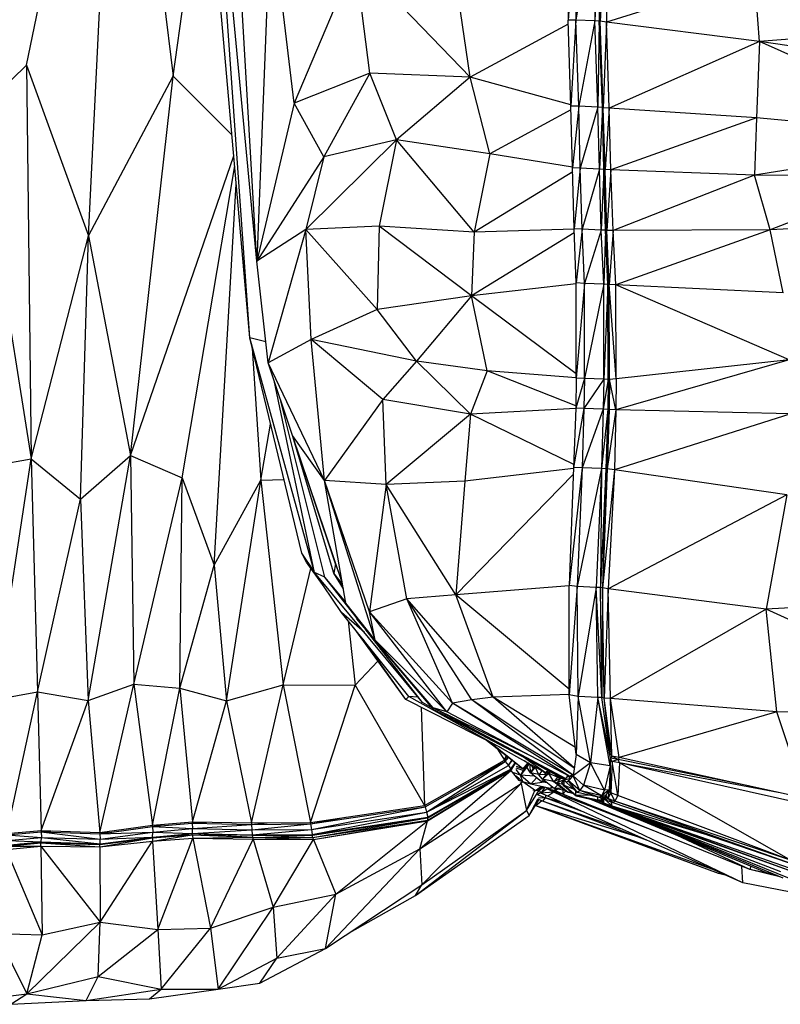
# Model space of a CAD drawing. Header units: millimetres. Extents: x 0 to 2209, y 0 to 979.
# Tile 22 of 27: x 1760 to 1924, y 7 to 219. Entities that reach past the tile are written whole.
import ezdxf

# ---------------------------------------------------------------- set-up
doc = ezdxf.new("R2010")
doc.units = ezdxf.units.MM
doc.header["$MEASUREMENT"] = 0
doc.layers.add('Crea2D$visibili$tangenti', color=7, linetype='Continuous', true_color=0x000000)

msp = doc.modelspace()

# ---------------------------------------------------------------- linework, layer by layer
at = {"layer": 'Crea2D$visibili$tangenti'}
for p, q in [((1761.69, 209.25), (1781.49, 304.17)), ((1775.05, 172.48), (1781.49, 304.17)), ((1781.49, 304.17), (1793.29, 206.88)), ((1809.8, 150.55), (1797.29, 293.51)), ((1809.8, 150.55), (1801.17, 274.03)), ((1811.35, 167.04), (1801.17, 274.03)), ((1811.35, 167.04), (1805.44, 268.55)), ((1793.29, 206.88), (1800.38, 257.14)), ((1880.46, 245.93), (1878.43, 218.94)), ((1878.81, 245.91), (1878.43, 218.94)), ((1880.46, 245.93), (1880.07, 218.94)), ((1884.53, 245.82), (1880.07, 218.94)), ((1884.53, 245.82), (1884.14, 218.8)), ((1885.5, 245.77), (1884.14, 218.8)), ((1885.5, 245.77), (1885.11, 218.75)), ((1885.69, 245.81), (1885.31, 218.73)), ((1885.5, 245.77), (1885.31, 218.73)), ((1886.95, 245.11), (1885.31, 218.73)), ((1886.95, 245.11), (1886.66, 218.56)), ((1814.36, 243.3), (1811.35, 167.04)), ((1819.4, 201.11), (1814.36, 243.3)), ((1832.57, 232.33), (1819.4, 201.11)), ((1857.29, 206.72), (1832.57, 232.33)), ((1835.68, 207.54), (1832.57, 232.33)), ((1918.55, 228.49), (1886.66, 218.56)), ((1919.62, 214.38), (1918.55, 228.49)), ((1857.29, 206.72), (1854.58, 225.29)), ((1880.07, 218.94), (1878.43, 218.94)), ((1879, 200.47), (1878.43, 218.94)), ((1880.07, 218.94), (1879, 200.47)), ((1884.14, 218.8), (1880.07, 218.94)), ((1880.75, 200.42), (1880.07, 218.94)), ((1884.14, 218.8), (1880.75, 200.42)), ((1885.11, 218.75), (1884.14, 218.8)), ((1884.82, 200.22), (1884.14, 218.8)), ((1885.11, 218.75), (1884.82, 200.22)), ((1885.79, 200.14), (1885.11, 218.75)), ((1885.99, 200.1), (1885.11, 218.75)), ((1885.31, 218.73), (1885.11, 218.75)), ((1886.66, 218.56), (1885.31, 218.73)), ((1885.99, 200.1), (1885.31, 218.73)), ((1886.66, 218.56), (1885.99, 200.1)), ((1919.62, 214.38), (1886.66, 218.56)), ((1887.25, 200.01), (1886.66, 218.56)), ((1878.45, 218.14), (1857.29, 206.72)), ((1954.81, 216.97), (1919.62, 214.38)), ((1919.62, 214.38), (1887.25, 200.01)), ((1919.62, 214.38), (1919.04, 197.96)), ((1966.24, 193.36), (1919.62, 214.38)), ((1969.05, 206.96), (1919.62, 214.38)), ((1750.87, 198.77), (1761.69, 209.25)), ((1761.69, 209.25), (1775.05, 172.48)), ((1761.69, 209.25), (1762.72, 124.46)), ((1775.05, 172.48), (1793.29, 206.88)), ((1784.13, 125.22), (1793.29, 206.88)), ((1793.29, 206.88), (1805.97, 194.28)), ((1835.68, 207.54), (1819.4, 201.11)), ((1835.68, 207.54), (1825.79, 189.51)), ((1857.29, 206.72), (1835.68, 207.54)), ((1841.4, 193.2), (1835.68, 207.54)), ((1857.29, 206.72), (1841.4, 193.2)), ((1879, 200.75), (1857.29, 206.72)), ((1861.56, 190.14), (1857.29, 206.72)), ((1819.4, 201.11), (1811.35, 167.04)), ((1825.79, 189.51), (1819.4, 201.11)), ((1879.03, 199.65), (1861.56, 190.14)), ((1880.75, 200.42), (1879, 200.47)), ((1879.39, 187.14), (1879, 200.47)), ((1880.75, 200.42), (1879.39, 187.14)), ((1881.04, 187.09), (1880.75, 200.42)), ((1884.82, 200.22), (1880.75, 200.42)), ((1884.82, 200.22), (1881.04, 187.09)), ((1885.79, 200.14), (1884.82, 200.22)), ((1885.21, 186.88), (1884.82, 200.22)), ((1885.79, 200.14), (1885.21, 186.88)), ((1886.08, 186.82), (1885.79, 200.14)), ((1885.99, 200.1), (1885.79, 200.14)), ((1887.25, 200.01), (1885.99, 200.1)), ((1886.08, 186.82), (1885.99, 200.1)), ((1886.37, 186.78), (1885.99, 200.1)), ((1887.25, 200.01), (1886.37, 186.78)), ((1919.04, 197.96), (1887.25, 200.01)), ((1887.63, 186.73), (1887.25, 200.01)), ((1750.87, 198.77), (1762.72, 124.46)), ((1919.04, 197.96), (1887.63, 186.73)), ((1919.04, 197.96), (1918.55, 185.55)), ((1966.24, 193.36), (1919.04, 197.96)), ((1841.4, 193.2), (1821.91, 173.89)), ((1841.4, 193.2), (1825.79, 189.51)), ((1841.4, 193.2), (1837.71, 174.61)), ((1861.56, 190.14), (1841.4, 193.2)), ((1858.16, 173.3), (1841.4, 193.2)), ((1966.24, 193.36), (1918.55, 185.55)), ((1784.13, 125.22), (1806.37, 189.73)), ((1825.79, 189.51), (1811.35, 167.04)), ((1825.79, 189.51), (1821.91, 173.89)), ((1861.56, 190.14), (1858.16, 173.3)), ((1879.39, 187.27), (1861.56, 190.14)), ((1795.26, 120.39), (1806.56, 187.59)), ((1879.68, 174.03), (1879.39, 187.14)), ((1881.04, 187.09), (1879.39, 187.14)), ((1881.04, 187.09), (1879.68, 174.03)), ((1881.43, 173.95), (1881.04, 187.09)), ((1885.21, 186.88), (1881.04, 187.09)), ((1885.21, 186.88), (1881.43, 173.95)), ((1885.5, 173.75), (1885.21, 186.88)), ((1886.08, 186.82), (1885.21, 186.88)), ((1886.08, 186.82), (1885.5, 173.75)), ((1886.47, 173.7), (1886.08, 186.82)), ((1886.37, 186.78), (1886.08, 186.82)), ((1886.47, 173.7), (1886.37, 186.78)), ((1887.63, 186.73), (1886.37, 186.78)), ((1886.76, 173.66), (1886.37, 186.78)), ((1887.63, 186.73), (1886.76, 173.66)), ((1918.55, 185.55), (1887.63, 186.73)), ((1888.12, 173.67), (1887.63, 186.73)), ((1879.41, 186.31), (1858.16, 173.3)), ((1918.55, 185.55), (1888.12, 173.67)), ((1952.19, 185.46), (1918.55, 185.55)), ((1921.95, 173.81), (1918.55, 185.55)), ((1952.19, 185.46), (1921.95, 173.81)), ((1802.15, 101.59), (1806.9, 183.63)), ((1970.02, 176.04), (1921.95, 173.81)), ((1837.71, 174.61), (1821.91, 173.89)), ((1837.71, 174.61), (1837.23, 156.66)), ((1857.58, 159.57), (1837.71, 174.61)), ((1858.16, 173.3), (1837.71, 174.61)), ((1879.69, 173.92), (1858.16, 173.3)), ((1881.43, 173.95), (1879.68, 174.03)), ((1880.17, 162.38), (1879.68, 174.03)), ((1881.43, 173.95), (1880.17, 162.38)), ((1885.5, 173.75), (1881.43, 173.95)), ((1881.91, 162.27), (1881.43, 173.95)), ((1762.72, 124.46), (1775.05, 172.48)), ((1773.37, 115.76), (1775.05, 172.48)), ((1775.05, 172.48), (1784.13, 125.22)), ((1821.91, 173.89), (1811.35, 167.04)), ((1821.91, 173.89), (1813.77, 145.14)), ((1837.23, 156.66), (1821.91, 173.89)), ((1823.07, 150.19), (1821.91, 173.89)), ((1858.16, 173.3), (1857.58, 159.57)), ((1879.72, 173.15), (1857.58, 159.57)), ((1885.5, 173.75), (1881.91, 162.27)), ((1886.47, 173.7), (1885.5, 173.75)), ((1886.08, 162.11), (1885.5, 173.75)), ((1886.47, 173.7), (1886.08, 162.11)), ((1886.76, 173.66), (1886.47, 173.7)), ((1887.25, 162.04), (1886.47, 173.7)), ((1886.95, 162.05), (1886.47, 173.7)), ((1888.12, 173.67), (1886.76, 173.66)), ((1887.25, 162.04), (1886.76, 173.66)), ((1888.12, 173.67), (1887.25, 162.04)), ((1921.95, 173.81), (1888.12, 173.67)), ((1888.7, 161.96), (1888.12, 173.67)), ((1921.95, 173.81), (1888.7, 161.96)), ((1924.76, 160.21), (1921.95, 173.81)), ((1813.77, 145.14), (1811.35, 167.04)), ((1880.17, 162.19), (1857.58, 159.57)), ((1881.91, 162.27), (1880.17, 162.38)), ((1880.17, 141.89), (1880.17, 162.38)), ((1881.91, 162.27), (1880.17, 141.89)), ((1886.08, 162.11), (1881.91, 162.27)), ((1881.91, 141.8), (1881.91, 162.27)), ((1886.08, 162.11), (1881.91, 141.8)), ((1886.95, 162.05), (1886.08, 162.11)), ((1886.08, 141.62), (1886.08, 162.11)), ((1886.95, 162.05), (1886.08, 141.62)), ((1887.05, 141.6), (1886.95, 162.05)), ((1887.34, 141.56), (1886.95, 162.05)), ((1887.25, 162.04), (1886.95, 162.05)), ((1888.79, 141.73), (1887.25, 162.04)), ((1887.34, 141.56), (1887.25, 162.04)), ((1888.7, 161.96), (1887.25, 162.04)), ((1926.02, 145.83), (1888.7, 161.96)), ((1924.76, 160.21), (1888.7, 161.96)), ((1888.79, 141.73), (1888.7, 161.96)), ((1857.58, 159.57), (1837.23, 156.66)), ((1857.58, 159.57), (1845.76, 145.49)), ((1880.17, 142.79), (1857.58, 159.57)), ((1860.97, 143.43), (1857.58, 159.57)), ((1837.23, 156.66), (1823.07, 150.19)), ((1845.76, 145.49), (1837.23, 156.66)), ((1821.04, 104.17), (1809.8, 150.55)), ((1823.75, 100.02), (1809.8, 150.55)), ((1813.27, 149.68), (1809.8, 150.55)), ((1823.07, 150.19), (1813.77, 145.14)), ((1845.76, 145.49), (1823.07, 150.19)), ((1838.49, 137.26), (1823.07, 150.19)), ((1825.89, 119.79), (1823.07, 150.19)), ((1810.33, 148.35), (1812.18, 119.88)), ((1825.89, 119.79), (1813.77, 145.14)), ((1819.01, 129.52), (1813.77, 145.14)), ((1845.76, 145.49), (1838.49, 137.26)), ((1857.39, 134.11), (1845.76, 145.49)), ((1860.97, 143.43), (1845.76, 145.49)), ((1926.02, 145.83), (1888.7, 135.06)), ((1926.02, 145.83), (1888.79, 141.73)), ((1860.97, 143.43), (1857.39, 134.11)), ((1880.08, 135.86), (1860.97, 143.43)), ((1880.17, 141.95), (1860.97, 143.43)), ((1823.75, 100.02), (1815.04, 141.35)), ((1880.17, 141.89), (1880.07, 135.42)), ((1881.91, 141.8), (1880.07, 135.42)), ((1881.91, 141.8), (1880.17, 141.89)), ((1881.91, 141.8), (1881.82, 135.32)), ((1886.08, 141.62), (1881.82, 135.32)), ((1886.08, 141.62), (1881.91, 141.8)), ((1886.08, 141.62), (1885.99, 135.15)), ((1887.05, 141.6), (1885.99, 135.15)), ((1887.05, 141.6), (1886.08, 141.62)), ((1887.05, 141.6), (1886.95, 135.11)), ((1887.25, 135.09), (1887.05, 141.6)), ((1887.34, 141.56), (1887.05, 141.6)), ((1887.34, 141.56), (1887.25, 135.09)), ((1888.79, 141.73), (1887.34, 141.56)), ((1888.7, 135.06), (1887.34, 141.56)), ((1888.79, 141.73), (1888.7, 135.06)), ((1825.99, 99), (1816.35, 137.44)), ((1838.49, 137.26), (1825.89, 119.79)), ((1857.39, 134.11), (1838.49, 137.26)), ((1839.17, 118.96), (1838.49, 137.26)), ((1857.39, 134.11), (1839.17, 118.96)), ((1857.39, 134.11), (1856.13, 119.68)), ((1880.07, 135.3), (1857.39, 134.11)), ((1879.61, 123.23), (1857.39, 134.11)), ((1880.07, 135.42), (1879.59, 122.64)), ((1881.82, 135.32), (1879.59, 122.64)), ((1881.82, 135.32), (1880.07, 135.42)), ((1881.82, 135.32), (1881.43, 122.54)), ((1885.99, 135.15), (1881.43, 122.54)), ((1885.99, 135.15), (1881.82, 135.32)), ((1885.99, 135.15), (1885.6, 122.38)), ((1886.95, 135.11), (1885.6, 122.38)), ((1886.95, 135.11), (1885.99, 135.15)), ((1886.95, 135.11), (1886.57, 122.34)), ((1886.95, 135.11), (1886.86, 122.32)), ((1887.25, 135.09), (1886.86, 122.32)), ((1888.7, 135.06), (1886.86, 122.32)), ((1887.25, 135.09), (1886.95, 135.11)), ((1888.7, 135.06), (1887.25, 135.09)), ((1888.7, 135.06), (1888.41, 122.11)), ((1926.41, 134.15), (1888.41, 122.11)), ((1926.41, 134.15), (1888.7, 135.06)), ((1812.18, 119.88), (1814.31, 131.96)), ((1827.92, 99.86), (1819.01, 129.52)), ((1828.31, 101.83), (1819.01, 129.52)), ((1825.89, 119.79), (1819.01, 129.52)), ((1829.75, 97.82), (1819.01, 129.52)), ((1773.37, 115.76), (1784.13, 125.22)), ((1774.99, 72.43), (1784.13, 125.22)), ((1784.13, 125.22), (1784.86, 75.95)), ((1784.13, 125.22), (1795.26, 120.39)), ((1752.27, 122.65), (1762.72, 124.46)), ((1754.82, 72.59), (1762.72, 124.46)), ((1762.72, 124.46), (1773.37, 115.76)), ((1762.72, 124.46), (1764.07, 74.3)), ((1879.53, 121.13), (1854.19, 95.16)), ((1879.58, 122.42), (1856.13, 119.68)), ((1879.59, 122.64), (1878.62, 97.2)), ((1881.43, 122.54), (1878.62, 97.2)), ((1881.43, 122.54), (1879.59, 122.64)), ((1881.43, 122.54), (1880.36, 96.97)), ((1885.6, 122.38), (1880.36, 96.97)), ((1885.6, 122.38), (1881.43, 122.54)), ((1885.6, 122.38), (1884.43, 96.77)), ((1885.6, 122.38), (1885.4, 96.76)), ((1886.57, 122.34), (1885.4, 96.76)), ((1886.57, 122.34), (1885.6, 122.38)), ((1886.57, 122.34), (1885.79, 96.68)), ((1886.86, 122.32), (1885.79, 96.68)), ((1888.41, 122.11), (1885.79, 96.68)), ((1886.86, 122.32), (1886.57, 122.34)), ((1888.41, 122.11), (1886.86, 122.32)), ((1888.41, 122.11), (1887.05, 96.5)), ((1925.53, 116.73), (1888.41, 122.11)), ((1784.86, 75.95), (1795.26, 120.39)), ((1794.73, 75.07), (1795.26, 120.39)), ((1795.26, 120.39), (1802.15, 101.59)), ((1802.15, 101.59), (1812.18, 119.88)), ((1804.81, 72.38), (1812.18, 119.88)), ((1812.18, 119.88), (1817.19, 120.06)), ((1812.18, 119.88), (1817.04, 75.81)), ((1836.84, 85.44), (1825.89, 119.79)), ((1830.54, 93.36), (1825.89, 119.79)), ((1839.17, 118.96), (1825.89, 119.79)), ((1835.58, 91.5), (1825.89, 119.79)), ((1839.17, 118.96), (1835.58, 91.5)), ((1856.13, 119.68), (1839.17, 118.96)), ((1854.19, 95.16), (1839.17, 118.96)), ((1843.63, 94.33), (1839.17, 118.96)), ((1856.13, 119.68), (1854.19, 95.16)), ((1925.53, 116.73), (1887.05, 96.5)), ((1925.53, 116.73), (1921.07, 92.12)), ((1764.07, 74.3), (1773.37, 115.76)), ((1773.37, 115.76), (1774.99, 72.43)), ((1822.01, 102.21), (1821.04, 104.17)), ((1823.71, 100.18), (1821.04, 104.17)), ((1825.84, 96.93), (1822.01, 102.21)), ((1828.31, 101.83), (1827.92, 99.86)), ((1829.02, 100), (1828.31, 101.83)), ((1794.73, 75.07), (1802.15, 101.59)), ((1802.15, 101.59), (1804.81, 72.38)), ((1817.04, 75.81), (1822.99, 100.87)), ((1847.02, 72.01), (1823.75, 100.02)), ((1825.99, 99), (1823.75, 100.02)), ((1829.57, 91.41), (1823.75, 100.02)), ((1829.81, 97.49), (1827.92, 99.86)), ((1829.99, 96.47), (1827.92, 99.86)), ((1832.72, 90.36), (1825.99, 99)), ((1830.52, 93.49), (1825.99, 99)), ((1830.5, 93.59), (1825.99, 99)), ((1878.62, 97.14), (1854.19, 95.16)), ((1880.36, 96.97), (1878.62, 97.2)), ((1878.62, 73.64), (1878.62, 97.2)), ((1878.62, 97.14), (1878.62, 97.2)), ((1880.36, 96.97), (1878.62, 73.64)), ((1884.43, 96.77), (1880.36, 96.97)), ((1880.56, 73.29), (1880.36, 96.97)), ((1884.43, 96.77), (1880.56, 73.29)), ((1885.69, 73.1), (1884.43, 96.77)), ((1885.4, 96.76), (1884.43, 96.77)), ((1884.82, 73.08), (1884.43, 96.77)), ((1885.79, 96.68), (1885.4, 96.76)), ((1885.69, 73.1), (1885.4, 96.76)), ((1885.79, 96.68), (1885.69, 73.1)), ((1887.05, 96.5), (1885.79, 96.68)), ((1886.18, 72.96), (1885.79, 96.68)), ((1887.05, 96.5), (1886.18, 72.96)), ((1887.53, 72.84), (1887.05, 96.5)), ((1921.07, 92.12), (1887.05, 96.5)), ((1836.84, 85.44), (1830.54, 93.36)), ((1843.63, 94.33), (1835.58, 91.5)), ((1854.19, 95.16), (1843.63, 94.33)), ((1853.51, 71.87), (1843.63, 94.33)), ((1857.68, 72.57), (1843.63, 94.33)), ((1862.24, 73.16), (1843.63, 94.33)), ((1862.24, 73.16), (1854.19, 95.16)), ((1878.62, 74.83), (1854.19, 95.16)), ((1968.37, 94.48), (1921.07, 92.12)), ((1834.51, 87.07), (1829.57, 91.41)), ((1844.11, 73.28), (1829.57, 91.41)), ((1852.25, 69.97), (1835.58, 91.5)), ((1853.51, 71.87), (1835.58, 91.5)), ((1836.84, 85.44), (1835.58, 91.5)), ((1921.07, 92.12), (1887.53, 72.84)), ((1923.4, 69.99), (1921.07, 92.12)), ((1970.61, 69.49), (1921.07, 92.12)), ((1831.03, 89.59), (1832.55, 75.75)), ((1832.87, 89.98), (1832.51, 90.89)), ((1849.44, 70.42), (1832.87, 89.98)), ((1843.43, 72.64), (1832.32, 87.98)), ((1847.02, 72.01), (1834.65, 87.88)), ((1843.43, 72.64), (1834.22, 85.62)), ((1849.34, 70.81), (1836.84, 85.44)), ((1852.25, 69.97), (1836.84, 85.44)), ((1832.55, 75.75), (1837.43, 80.93)), ((1849.44, 70.42), (1843.21, 77.98)), ((1754.82, 72.59), (1764.07, 74.3)), ((1757.48, 43.77), (1764.07, 74.3)), ((1764.07, 74.3), (1774.99, 72.43)), ((1764.07, 74.3), (1764.85, 44.43)), ((1774.99, 72.43), (1784.86, 75.95)), ((1777.49, 44.01), (1784.86, 75.95)), ((1784.86, 75.95), (1788.88, 45.54)), ((1784.86, 75.95), (1794.73, 75.07)), ((1788.88, 45.54), (1794.73, 75.07)), ((1794.73, 75.07), (1804.81, 72.38)), ((1794.73, 75.07), (1797.45, 46.3)), ((1804.81, 72.38), (1817.04, 75.81)), ((1810.19, 46.05), (1817.04, 75.81)), ((1817.04, 75.81), (1822.88, 46.14)), ((1817.04, 75.81), (1832.55, 75.75)), ((1822.88, 46.14), (1832.55, 75.75)), ((1832.55, 75.75), (1847.48, 49.83)), ((1764.85, 44.43), (1774.99, 72.43)), ((1774.99, 72.43), (1777.49, 44.01)), ((1797.45, 46.3), (1804.81, 72.38)), ((1804.81, 72.38), (1810.19, 46.05)), ((1844.11, 73.28), (1843.43, 72.64)), ((1863.95, 62.21), (1843.43, 72.64)), ((1846.05, 73.17), (1844.11, 73.28)), ((1873.57, 56.84), (1844.11, 73.28)), ((1857.68, 72.57), (1853.51, 71.87)), ((1862.24, 73.16), (1857.68, 72.57)), ((1879.73, 57.83), (1857.68, 72.57)), ((1879.39, 56.38), (1857.68, 72.57)), ((1878.62, 73.74), (1862.24, 73.16)), ((1879.98, 62.33), (1862.24, 73.16)), ((1879.75, 57.94), (1862.24, 73.16)), ((1880.56, 73.29), (1878.62, 73.64)), ((1880.17, 60.77), (1878.62, 73.64)), ((1880.56, 73.29), (1880.17, 60.77)), ((1883.27, 58.99), (1880.56, 73.29)), ((1884.82, 73.08), (1880.56, 73.29)), ((1884.82, 73.08), (1883.27, 58.99)), ((1885.69, 73.1), (1884.82, 73.08)), ((1887.53, 59.98), (1884.82, 73.08)), ((1887.44, 58.37), (1884.82, 73.08)), ((1887.53, 59.98), (1885.69, 73.1)), ((1886.18, 72.96), (1885.69, 73.1)), ((1887.53, 72.84), (1886.18, 72.96)), ((1887.82, 60.43), (1886.18, 72.96)), ((1887.53, 59.98), (1886.18, 72.96)), ((1887.82, 60.43), (1887.53, 72.84)), ((1923.4, 69.99), (1887.53, 72.84)), ((1889.38, 60.12), (1887.53, 72.84)), ((1846.72, 70.97), (1847.48, 49.83)), ((1849.06, 70.87), (1847.02, 72.01)), ((1870.31, 60.5), (1849.34, 70.81)), ((1852.25, 69.97), (1849.34, 70.81)), ((1877.83, 55.62), (1849.34, 70.81)), ((1849.44, 70.42), (1849.34, 70.81)), ((1877.83, 55.61), (1849.44, 70.42)), ((1877.75, 55.51), (1849.44, 70.42)), ((1853.51, 71.87), (1852.25, 69.97)), ((1879.39, 56.38), (1853.51, 71.87)), ((1878.81, 56.04), (1853.51, 71.87)), ((1923.4, 69.99), (1889.38, 60.12)), ((1929.6, 51.31), (1923.4, 69.99)), ((1970.61, 69.49), (1923.4, 69.99)), ((1878.81, 56.04), (1852.25, 69.97)), ((1868.64, 57.7), (1860.84, 63.8)), ((1868.64, 57.7), (1861.61, 63.4)), ((1863.19, 61.95), (1864.67, 59.54)), ((1876, 56.29), (1866.11, 61.64)), ((1847.48, 49.83), (1864.67, 59.54)), ((1864.65, 59.53), (1864.88, 59.29)), ((1864.67, 59.54), (1865.04, 60.52)), ((1864.67, 59.54), (1865.23, 60.36)), ((1864.88, 59.29), (1865.48, 60.17)), ((1864.88, 59.29), (1865.54, 60.12)), ((1865.06, 60.12), (1865.23, 60.36)), ((1865.56, 58.42), (1866.31, 59.52)), ((1865.56, 58.42), (1866.37, 59.48)), ((1873.57, 56.84), (1868.78, 60.2)), ((1870.73, 58.26), (1868.91, 59.44)), ((1876.68, 56), (1870.17, 59.5)), ((1880.17, 60.77), (1879.49, 56.21)), ((1883.27, 58.99), (1880.17, 60.77)), ((1887.53, 59.98), (1887.25, 53.2)), ((1887.53, 59.98), (1887.44, 58.37)), ((1887.82, 60.43), (1887.53, 59.98)), ((1889.18, 59.7), (1887.53, 59.98)), ((1887.92, 59.3), (1887.53, 59.98)), ((1887.63, 52.55), (1887.53, 59.98)), ((1889.18, 59.7), (1887.82, 60.43)), ((1889.38, 60.12), (1887.82, 60.43)), ((1889.18, 59.7), (1887.92, 59.3)), ((1889.38, 60.12), (1889.18, 59.7)), ((1889.47, 58.99), (1889.18, 59.7)), ((1917.29, 54.01), (1889.18, 59.7)), ((1929.6, 51.31), (1889.38, 60.12)), ((1846.44, 40.47), (1866.08, 57.37)), ((1847.64, 49.53), (1864.88, 59.29)), ((1847.9, 48.36), (1864.88, 59.29)), ((1847.9, 48.36), (1865.56, 58.42)), ((1847.9, 48.36), (1866.08, 57.66)), ((1848.16, 47.29), (1866.06, 57.65)), ((1848.21, 47.14), (1866.07, 57.65)), ((1848.21, 46.64), (1865.98, 57.45)), ((1848.21, 46.64), (1866.08, 57.37)), ((1851.57, 49.11), (1865.98, 57.45)), ((1859.16, 56.43), (1864.88, 59.29)), ((1864.88, 59.29), (1865.56, 58.42)), ((1865.56, 58.42), (1866.08, 57.66)), ((1865.91, 57.56), (1865.98, 57.45)), ((1865.98, 57.45), (1867, 58.98)), ((1865.98, 57.45), (1866.08, 57.37)), ((1865.98, 57.31), (1865.98, 57.31)), ((1866.08, 57.66), (1866.98, 58.99)), ((1866.08, 57.37), (1867.09, 58.91)), ((1866.08, 57.37), (1867.81, 55.19)), ((1866.26, 57.64), (1867.1, 58.91)), ((1868.73, 57.32), (1867.22, 57.85)), ((1868.15, 56.32), (1867.24, 57.59)), ((1868.64, 57.7), (1867.29, 58.19)), ((1869.51, 58.07), (1868.15, 56.32)), ((1868.73, 57.32), (1868.16, 56.33)), ((1869.67, 58.96), (1868.64, 57.7)), ((1869.24, 57.94), (1868.64, 57.7)), ((1869.06, 57.72), (1868.64, 57.7)), ((1869.94, 58.78), (1868.73, 57.32)), ((1869.51, 58.07), (1868.73, 57.32)), ((1869.97, 58.76), (1869.51, 58.07)), ((1870.28, 56.86), (1869.51, 58.07)), ((1870.77, 58.24), (1869.7, 59)), ((1870.28, 56.86), (1870.2, 58.6)), ((1871.29, 58.12), (1870.28, 56.86)), ((1871.35, 58.02), (1870.28, 56.86)), ((1870.86, 57.86), (1870.28, 56.86)), ((1870.86, 57.86), (1870.59, 58.36)), ((1870.88, 58.35), (1870.77, 58.24)), ((1870.97, 58.3), (1870.77, 58.24)), ((1871.05, 58.25), (1870.77, 58.24)), ((1871.18, 58.18), (1870.86, 57.86)), ((1871.38, 58.07), (1871.35, 58.02)), ((1871.95, 57.75), (1871.35, 58.02)), ((1872.13, 56.38), (1871.35, 58.02)), ((1872.76, 57.3), (1872.13, 56.38)), ((1874.08, 57.33), (1873.57, 56.84)), ((1883.27, 58.99), (1879.49, 56.21)), ((1883.27, 58.99), (1881.72, 54.18)), ((1886.27, 53.09), (1883.27, 58.99)), ((1887.44, 58.37), (1883.27, 58.99)), ((1887.44, 58.37), (1886.27, 53.09)), ((1887.44, 58.37), (1887.25, 53.2)), ((1887.92, 59.3), (1887.63, 52.55)), ((1889.09, 51.97), (1887.92, 59.3)), ((1889.47, 58.99), (1887.92, 59.3)), ((1889.47, 58.99), (1889.09, 51.97)), ((1923.71, 52.6), (1889.47, 58.99)), ((1929.7, 50), (1889.47, 58.99)), ((1926.5, 37.97), (1889.47, 58.99)), ((1848.11, 46.47), (1865.63, 57.1)), ((1868.15, 56.32), (1866.71, 56.84)), ((1868.64, 54.92), (1867.24, 56.19)), ((1868.64, 54.92), (1867.79, 55.16)), ((1871.15, 56.16), (1868.15, 56.32)), ((1870.38, 54.37), (1868.15, 56.32)), ((1868.64, 54.92), (1868.15, 56.32)), ((1872.09, 56.46), (1870.28, 56.86)), ((1872.7, 54.92), (1870.28, 56.86)), ((1871.63, 55.78), (1870.38, 54.37)), ((1873.67, 56.46), (1872.13, 56.38)), ((1872.9, 55.47), (1872.13, 56.38)), ((1873.1, 55.31), (1872.7, 54.92)), ((1874.44, 57.14), (1872.9, 55.47)), ((1874.25, 56.69), (1872.9, 55.47)), ((1873.67, 56.46), (1872.9, 55.47)), ((1875.29, 54.97), (1872.9, 55.47)), ((1875.42, 53.49), (1872.9, 55.47)), ((1873.67, 56.46), (1872.99, 57.17)), ((1874.26, 57.02), (1873.57, 56.84)), ((1874.09, 56.86), (1873.57, 56.84)), ((1874.4, 57.16), (1873.67, 56.46)), ((1874.53, 57.09), (1874.25, 56.69)), ((1876.09, 55.89), (1874.25, 56.69)), ((1875.32, 54.92), (1874.25, 56.69)), ((1876.09, 55.89), (1875.32, 54.92)), ((1876.68, 55.6), (1875.32, 54.92)), ((1876.09, 55.89), (1875.74, 56.43)), ((1876.68, 56), (1876, 56.29)), ((1876.68, 55.6), (1876, 54.65)), ((1877.45, 55.31), (1876, 54.65)), ((1876.85, 55.99), (1876.09, 55.89)), ((1876.98, 55.92), (1876.09, 55.89)), ((1876.68, 55.6), (1876.09, 55.89)), ((1876.76, 56.03), (1876.68, 56)), ((1876.79, 56.02), (1876.68, 56)), ((1876.83, 56), (1876.68, 56)), ((1877.16, 55.82), (1876.68, 55.6)), ((1877.52, 55.63), (1876.68, 55.6)), ((1877.64, 55.57), (1877.07, 54.77)), ((1878.33, 56.21), (1877.55, 55.28)), ((1878.91, 55.64), (1877.55, 55.28)), ((1877.55, 54.12), (1877.55, 55.28)), ((1878.04, 54.75), (1877.55, 55.28)), ((1878.91, 55.64), (1878.04, 54.75)), ((1878.83, 55.47), (1878.04, 54.75)), ((1878.21, 56.36), (1878.18, 56.03)), ((1878.48, 56.22), (1878.33, 56.21)), ((1878.91, 55.64), (1878.33, 56.21)), ((1879.49, 56.21), (1878.52, 55.12)), ((1879.39, 56.38), (1878.81, 56.04)), ((1879.33, 56.03), (1878.81, 56.04)), ((1879.3, 56), (1878.81, 56.04)), ((1879.11, 55.78), (1878.91, 55.64)), ((1879.54, 56.53), (1879.39, 56.38)), ((1879.52, 56.39), (1879.39, 56.38)), ((1879.51, 56.36), (1879.39, 56.38)), ((1881.72, 54.18), (1879.49, 56.21)), ((1880.95, 53.02), (1879.49, 56.21)), ((1846.44, 40.47), (1868.32, 54.55)), ((1846.91, 32.7), (1868.32, 54.55)), ((1868.64, 54.92), (1868.06, 54.54)), ((1868.32, 54.55), (1869.47, 48.73)), ((1870.38, 54.37), (1868.64, 54.92)), ((1871.35, 53), (1868.64, 54.92)), ((1869.47, 48.73), (1872.19, 53.12)), ((1869.47, 48.73), (1871.24, 53.02)), ((1873.25, 54.82), (1870.38, 54.37)), ((1874.55, 53.49), (1870.38, 54.37)), ((1871.35, 53), (1870.85, 53.11)), ((1872.69, 53.88), (1871.35, 53)), ((1873.06, 53.81), (1871.35, 53)), ((1872.22, 53.12), (1871.35, 53)), ((1873.2, 53.78), (1872.22, 53.12)), ((1872.51, 52.45), (1872.22, 53.12)), ((1873.42, 53.73), (1872.51, 52.45)), ((1873.87, 53.4), (1872.51, 52.45)), ((1873.54, 54.97), (1872.7, 54.92)), ((1873.89, 54.7), (1872.7, 54.92)), ((1873.87, 53.4), (1873.8, 53.65)), ((1874.54, 53.49), (1873.87, 53.4)), ((1875.32, 52.68), (1873.87, 53.4)), ((1875.71, 52.95), (1873.87, 53.4)), ((1877.26, 52.26), (1873.88, 53.39)), ((1874.91, 53.89), (1874.55, 53.49)), ((1875.28, 53.6), (1874.55, 53.49)), ((1876, 54.65), (1875.32, 54.92)), ((1878.43, 52.6), (1875.32, 54.92)), ((1877.84, 52.93), (1875.32, 54.92)), ((1876.2, 54.23), (1875.42, 53.49)), ((1877.03, 53.57), (1875.42, 53.49)), ((1877.69, 53.05), (1875.42, 53.49)), ((1875.71, 52.95), (1875.56, 53.46)), ((1876.09, 53.36), (1875.71, 52.95)), ((1877.28, 54.36), (1876, 54.65)), ((1878.43, 52.6), (1876, 54.65)), ((1877.55, 54.81), (1877.07, 54.77)), ((1877.65, 53.91), (1877.07, 54.77)), ((1877.36, 54.22), (1877.07, 54.76)), ((1877.29, 53.13), (1877.26, 52.26)), ((1877.52, 54.1), (1877.36, 54.22)), ((1877.55, 54.06), (1877.36, 54.22)), ((1879.77, 53.23), (1877.55, 54.12)), ((1880.07, 51.97), (1877.55, 54.12)), ((1877.65, 53.91), (1877.55, 54.12)), ((1880.07, 51.97), (1877.65, 53.91)), ((1880.17, 51.79), (1877.65, 53.91)), ((1878.52, 55.12), (1878.04, 54.75)), ((1880.46, 52.62), (1878.04, 54.75)), ((1880.46, 52.62), (1878.52, 55.12)), ((1880.95, 53.02), (1878.52, 55.12)), ((1881.72, 54.18), (1880.95, 53.02)), ((1885.6, 51.91), (1881.72, 54.18)), ((1886.27, 53.09), (1881.72, 54.18)), ((1887.25, 53.2), (1885.6, 51.91)), ((1886.27, 53.09), (1885.6, 51.91)), ((1887.25, 53.2), (1886.27, 53.09)), ((1887.25, 53.2), (1886.57, 52.02)), ((1887.25, 53.2), (1886.95, 51.34)), ((1887.63, 52.55), (1887.25, 53.2)), ((1870, 47.64), (1871.87, 51.14)), ((1870, 47.64), (1872.08, 51.06)), ((1873.48, 51.45), (1871.83, 52.11)), ((1872.9, 50.73), (1871.87, 51.14)), ((1872.47, 52.55), (1871.91, 52.16)), ((1873.48, 51.45), (1872, 51.38)), ((1875.32, 52.68), (1872.51, 52.45)), ((1874.06, 51.79), (1872.51, 52.45)), ((1873.48, 51.45), (1872.9, 50.73)), ((1873.58, 51.99), (1873.48, 51.45)), ((1876.83, 50.56), (1873.48, 51.45)), ((1881.99, 48.27), (1873.48, 51.45)), ((1875.32, 52.68), (1874.06, 51.79)), ((1916.03, 33.18), (1874.06, 51.79)), ((1916.03, 33.18), (1875.32, 52.68)), ((1877.26, 52.26), (1875.32, 52.68)), ((1897.79, 43.99), (1875.32, 52.68)), ((1877.26, 52.26), (1875.71, 52.95)), ((1877.86, 52.92), (1877.26, 52.26)), ((1917.58, 36.03), (1877.26, 52.26)), ((1878.43, 52.6), (1877.84, 52.93)), ((1878.93, 52.83), (1878.43, 52.6)), ((1879.19, 52.61), (1878.43, 52.6)), ((1879.45, 52.39), (1878.43, 52.6)), ((1880.07, 51.97), (1880.07, 52.96)), ((1883.1, 52.01), (1880.07, 51.97)), ((1884.82, 50.93), (1880.07, 51.97)), ((1880.17, 51.79), (1880.07, 51.97)), ((1884.82, 50.76), (1880.17, 51.79)), ((1884.82, 50.93), (1880.17, 51.79)), ((1880.95, 53.02), (1880.46, 52.62)), ((1885.21, 51.53), (1880.46, 52.62)), ((1885.21, 51.53), (1880.95, 53.02)), ((1885.6, 51.91), (1880.95, 53.02)), ((1921.17, 35.32), (1883.32, 51.09)), ((1916.69, 37.53), (1883.35, 51.08)), ((1884.82, 50.93), (1884.82, 51.62)), ((1885.79, 51.03), (1884.82, 50.93)), ((1885.79, 50.88), (1884.82, 50.93)), ((1884.82, 50.76), (1884.82, 50.93)), ((1885.6, 51.91), (1885.21, 51.53)), ((1886.18, 51.62), (1885.21, 51.53)), ((1885.79, 51.03), (1885.3, 51.54)), ((1886.57, 52.02), (1885.6, 51.91)), ((1886.18, 51.62), (1885.6, 51.91)), ((1885.79, 51.03), (1885.79, 51.58)), ((1886.08, 50.34), (1885.79, 51.03)), ((1885.79, 50.88), (1885.79, 51.03)), ((1886.08, 50.35), (1885.88, 51.59)), ((1886.08, 51.45), (1886.02, 51.6)), ((1886.18, 51.62), (1886.08, 51.45)), ((1886.57, 50.94), (1886.08, 51.45)), ((1886.08, 50.34), (1886.08, 51.45)), ((1886.57, 52.02), (1886.18, 51.62)), ((1886.57, 50.94), (1886.18, 51.62)), ((1886.57, 50.94), (1886.57, 52.02)), ((1886.95, 51.34), (1886.57, 52.02)), ((1886.95, 51.34), (1886.57, 50.94)), ((1888.12, 50.36), (1886.57, 50.94)), ((1887.92, 49.65), (1886.63, 50.92)), ((1887.63, 52.55), (1886.95, 51.34)), ((1888.12, 50.36), (1886.95, 51.34)), ((1888.5, 50.77), (1886.95, 51.34)), ((1889.09, 51.97), (1887.63, 52.55)), ((1888.5, 50.77), (1887.63, 52.55)), ((1889.09, 51.97), (1888.5, 50.77)), ((1926.5, 37.97), (1889.09, 51.97)), ((1822.88, 46.14), (1847.48, 49.83)), ((1822.93, 45.83), (1847.64, 49.53)), ((1823.09, 44.64), (1847.64, 49.53)), ((1847.55, 49.87), (1847.64, 49.53)), ((1847.64, 49.53), (1847.9, 48.36)), ((1910.8, 35.17), (1871.3, 49.78)), ((1871.44, 49.73), (1871.31, 49.78)), ((1871.44, 49.73), (1871.31, 49.78)), ((1872.74, 50.79), (1871.44, 49.73)), ((1893.85, 42.91), (1871.44, 49.73)), ((1909.59, 36.04), (1871.44, 49.73)), ((1910.8, 35.17), (1871.44, 49.73)), ((1890.05, 44.7), (1872.9, 50.73)), ((1895.3, 42.37), (1872.9, 50.73)), ((1885.79, 50.88), (1884.82, 50.76)), ((1885.69, 50.45), (1884.94, 50.77)), ((1885.4, 50.82), (1885.4, 50.83)), ((1885.4, 50.82), (1885.4, 50.83)), ((1885.6, 50.59), (1885.4, 50.82)), ((1885.6, 50.59), (1885.5, 50.85)), ((1886.08, 50.19), (1885.59, 50.86)), ((1885.8, 50.57), (1885.6, 50.59)), ((1885.88, 50.47), (1885.6, 50.59)), ((1885.73, 50.53), (1885.69, 50.45)), ((1885.79, 50.5), (1885.69, 50.45)), ((1885.96, 50.35), (1885.69, 50.45)), ((1885.97, 50.34), (1885.69, 50.45)), ((1886.08, 50.19), (1885.79, 50.88)), ((1886.08, 50.35), (1885.79, 50.88)), ((1887.92, 49.65), (1886.08, 50.34)), ((1886.08, 50.19), (1886.08, 50.34)), ((1887.92, 49.65), (1886.08, 50.19)), ((1887.73, 49.53), (1886.08, 50.19)), ((1887.92, 49.65), (1887.73, 49.53)), ((1928.82, 34.81), (1887.73, 49.53)), ((1924.27, 35.55), (1887.73, 49.53)), ((1887.92, 49.65), (1887.79, 50.48)), ((1907.79, 43.66), (1887.92, 49.65)), ((1935.03, 33.16), (1887.92, 49.65)), ((1928.82, 34.81), (1887.92, 49.65)), ((1888.5, 50.77), (1888.12, 50.36)), ((1928.63, 36.56), (1888.12, 50.36)), ((1928.63, 36.56), (1888.5, 50.77)), ((1926.36, 38.03), (1888.5, 50.77)), ((1822.93, 45.83), (1830.42, 47.27)), ((1823.09, 44.64), (1847.9, 48.36)), ((1823.25, 43.54), (1847.9, 48.36)), ((1823.25, 43.41), (1848.16, 47.29)), ((1823.25, 43.54), (1848.16, 47.29)), ((1823.3, 43.42), (1848.21, 47.14)), ((1823.3, 42.93), (1846.54, 46.89)), ((1845.5, 30.39), (1869.47, 48.73)), ((1845.5, 30.39), (1870, 47.64)), ((1846.91, 32.7), (1869.47, 48.73)), ((1847.9, 48.36), (1848.16, 47.29)), ((1848.16, 47.29), (1848.21, 47.14)), ((1848.21, 46.64), (1848.21, 47.14)), ((1869.47, 48.73), (1870, 47.64)), ((1924.76, 34.15), (1890.95, 48.3)), ((1926.11, 34.05), (1893.54, 47.31)), ((1777.49, 44.01), (1788.88, 45.54)), ((1777.49, 43.74), (1788.82, 45.25)), ((1788.8, 45.52), (1788.82, 45.25)), ((1788.82, 45.25), (1797.39, 46.02)), ((1788.82, 45.25), (1790.74, 45.7)), ((1788.82, 45.25), (1788.93, 44.05)), ((1788.82, 45.25), (1797.45, 44.83)), ((1788.88, 45.54), (1797.45, 46.3)), ((1788.93, 44.05), (1797.45, 44.83)), ((1797.36, 46.29), (1797.39, 46.02)), ((1797.39, 46.02), (1800.51, 46.24)), ((1797.39, 46.02), (1797.45, 44.83)), ((1797.39, 46.02), (1810.19, 45.74)), ((1797.45, 46.3), (1810.19, 46.05)), ((1797.45, 44.83), (1810.19, 45.74)), ((1797.45, 43.77), (1797.45, 44.83)), ((1797.45, 44.83), (1810.29, 44.56)), ((1797.45, 43.77), (1810.29, 44.56)), ((1810.15, 46.05), (1810.19, 45.74)), ((1810.19, 46.05), (1822.88, 46.14)), ((1810.19, 45.74), (1813.59, 46.07)), ((1810.19, 45.74), (1822.93, 45.83)), ((1810.19, 45.74), (1810.29, 44.56)), ((1810.29, 44.56), (1822.93, 45.83)), ((1810.29, 44.56), (1823.09, 44.64)), ((1810.29, 44.56), (1810.35, 43.47)), ((1810.35, 43.47), (1823.09, 44.64)), ((1822.87, 46.14), (1822.93, 45.83)), ((1822.93, 45.83), (1823.09, 44.64)), ((1823.09, 44.64), (1823.25, 43.54)), ((1823.3, 42.93), (1848.21, 46.64)), ((1823.51, 42.5), (1848.21, 46.64)), ((1823.51, 42.5), (1848.11, 46.47)), ((1828.36, 30.69), (1848.11, 46.47)), ((1846.44, 40.47), (1848.11, 46.47)), ((1848.11, 46.47), (1848.21, 46.64)), ((1757.48, 43.77), (1764.85, 44.43)), ((1757.48, 43.48), (1764.85, 44.16)), ((1757.48, 43.48), (1764.9, 42.95)), ((1757.59, 42.28), (1764.9, 42.95)), ((1764.82, 44.42), (1764.85, 44.16)), ((1764.85, 44.43), (1777.49, 44.01)), ((1764.85, 44.16), (1767.4, 44.34)), ((1764.85, 44.16), (1777.54, 42.54)), ((1764.85, 44.16), (1777.49, 43.74)), ((1764.85, 44.16), (1764.9, 42.95)), ((1764.85, 41.95), (1764.9, 42.95)), ((1764.9, 42.95), (1777.54, 41.55)), ((1764.9, 42.95), (1777.54, 42.54)), ((1777.46, 44.01), (1777.49, 43.74)), ((1777.49, 43.74), (1779.88, 44.33)), ((1777.49, 43.74), (1788.93, 44.05)), ((1777.49, 43.74), (1777.54, 42.54)), ((1777.49, 40.89), (1788.82, 42.83)), ((1777.49, 41.42), (1788.82, 42.83)), ((1777.54, 42.54), (1788.93, 44.05)), ((1777.54, 42.54), (1788.88, 43.02)), ((1777.54, 41.55), (1788.88, 43.02)), ((1777.54, 41.55), (1777.54, 42.54)), ((1782.61, 42.21), (1788.82, 42.83)), ((1788.82, 42.83), (1797.39, 43.47)), ((1788.82, 42.83), (1788.82, 43.02)), ((1788.82, 42.83), (1788.88, 42.12)), ((1788.88, 43.02), (1788.93, 44.05)), ((1788.88, 43.02), (1797.45, 43.77)), ((1788.88, 42.12), (1797.39, 43.47)), ((1788.88, 42.12), (1797.55, 42.75)), ((1788.93, 44.05), (1797.45, 43.77)), ((1789.97, 23.13), (1797.55, 42.75)), ((1791.19, 43.23), (1797.39, 43.47)), ((1797.39, 43.47), (1797.39, 43.77)), ((1797.39, 43.47), (1810.4, 43.01)), ((1797.39, 43.47), (1797.55, 42.75)), ((1797.45, 43.77), (1810.35, 43.47)), ((1797.45, 43.77), (1810.35, 43.41)), ((1797.55, 42.75), (1810.4, 43.01)), ((1797.55, 42.75), (1801.36, 23.42)), ((1797.55, 42.75), (1810.55, 42.52)), ((1798.83, 43.73), (1810.4, 43.01)), ((1801.36, 23.42), (1810.55, 42.52)), ((1810.35, 43.41), (1823.25, 43.54)), ((1810.35, 43.47), (1823.25, 43.54)), ((1810.35, 43.41), (1810.35, 43.47)), ((1810.35, 43.41), (1823.25, 43.41)), ((1810.35, 43.41), (1810.4, 43.01)), ((1810.4, 43.01), (1810.55, 42.52)), ((1810.4, 43.01), (1823.3, 42.93)), ((1810.55, 42.52), (1823.3, 42.93)), ((1810.55, 42.52), (1814.89, 27.89)), ((1810.55, 42.52), (1823.51, 42.5)), ((1811.5, 43.41), (1823.3, 42.93)), ((1814.89, 27.89), (1823.51, 42.5)), ((1823.25, 43.41), (1823.25, 43.54)), ((1823.3, 42.93), (1823.3, 43.42)), ((1823.3, 42.93), (1823.51, 42.5)), ((1823.51, 42.5), (1828.36, 30.69)), ((1917.58, 36.03), (1901.92, 43.34)), ((1757.33, 40.33), (1764.8, 41.08)), ((1757.33, 40.33), (1765.11, 21.98)), ((1757.48, 41.07), (1764.8, 41.8)), ((1757.48, 41.07), (1764.8, 41.08)), ((1757.54, 41.26), (1764.85, 41.95)), ((1757.59, 42.28), (1764.85, 41.95)), ((1760.29, 41.52), (1764.8, 41.8)), ((1764.8, 41.8), (1764.8, 41.94)), ((1764.8, 41.8), (1777.49, 40.89)), ((1764.8, 41.8), (1777.49, 41.42)), ((1764.8, 41.08), (1764.8, 41.8)), ((1764.8, 41.08), (1777.59, 24.71)), ((1764.8, 41.08), (1765.11, 21.98)), ((1764.8, 41.08), (1777.49, 40.89)), ((1764.85, 41.95), (1777.54, 41.55)), ((1770.65, 41.76), (1777.49, 41.42)), ((1777.49, 40.89), (1788.88, 42.12)), ((1777.49, 41.42), (1777.49, 41.55)), ((1777.49, 40.89), (1777.49, 41.42)), ((1777.49, 40.89), (1777.59, 24.71)), ((1777.59, 24.71), (1788.88, 42.12)), ((1788.88, 42.12), (1789.97, 23.13)), ((1826.12, 18.98), (1846.44, 40.47)), ((1828.36, 30.69), (1846.44, 40.47)), ((1846.44, 40.47), (1846.91, 32.7)), ((1916.03, 33.18), (1915.86, 36.72)), ((1917.75, 36.74), (1917.58, 36.03)), ((1912.52, 34.74), (1910.8, 35.17)), ((1924, 34.47), (1917.58, 36.03)), ((1923.43, 34.71), (1917.58, 36.03)), ((1923.24, 34.78), (1921.17, 35.32)), ((1922.59, 35.05), (1921.17, 35.32)), ((1826.12, 18.98), (1846.91, 32.7)), ((1845.5, 30.39), (1846.91, 32.7)), ((1962.56, 24.14), (1916.03, 33.18)), ((1814.89, 27.89), (1828.36, 30.69)), ((1815.62, 16.95), (1828.36, 30.69)), ((1826.12, 18.98), (1828.36, 30.69)), ((1831.38, 22.45), (1845.5, 30.39)), ((1801.36, 23.42), (1814.89, 27.89)), ((1803.03, 10.25), (1814.89, 27.89)), ((1814.89, 27.89), (1815.62, 16.95)), ((1761.77, 9.21), (1777.59, 24.71)), ((1765.11, 21.98), (1777.59, 24.71)), ((1777.17, 12.97), (1777.59, 24.71)), ((1777.59, 24.71), (1789.97, 23.13)), ((1789.97, 23.13), (1801.36, 23.42)), ((1790.75, 10.24), (1801.36, 23.42)), ((1801.36, 23.42), (1803.03, 10.25)), ((1755.29, 22.25), (1761.77, 9.21)), ((1755.29, 22.25), (1765.11, 21.98)), ((1761.77, 9.21), (1765.11, 21.98)), ((1777.17, 12.97), (1789.97, 23.13)), ((1789.97, 23.13), (1790.75, 10.24)), ((1812.01, 11.55), (1826.12, 18.98)), ((1815.62, 16.95), (1826.12, 18.98)), ((1803.03, 10.25), (1815.62, 16.95)), ((1812.01, 11.55), (1815.62, 16.95)), ((1761.77, 9.21), (1777.17, 12.97)), ((1774.56, 7.82), (1777.17, 12.97)), ((1777.17, 12.97), (1790.75, 10.24)), ((1803.03, 10.25), (1812.01, 11.55)), ((1750.32, 7.82), (1761.77, 9.21)), ((1758.32, 6.98), (1761.77, 9.21)), ((1761.77, 9.21), (1774.56, 7.82)), ((1774.56, 7.82), (1790.75, 10.24)), ((1788.24, 8.14), (1803.03, 10.25)), ((1788.24, 8.14), (1790.75, 10.24)), ((1790.75, 10.24), (1803.03, 10.25)), ((1758.32, 6.98), (1774.56, 7.82)), ((1774.56, 7.82), (1788.24, 8.14))]:
    msp.add_line(p, q, dxfattribs=at)

doc.saveas('drawing.dxf')
